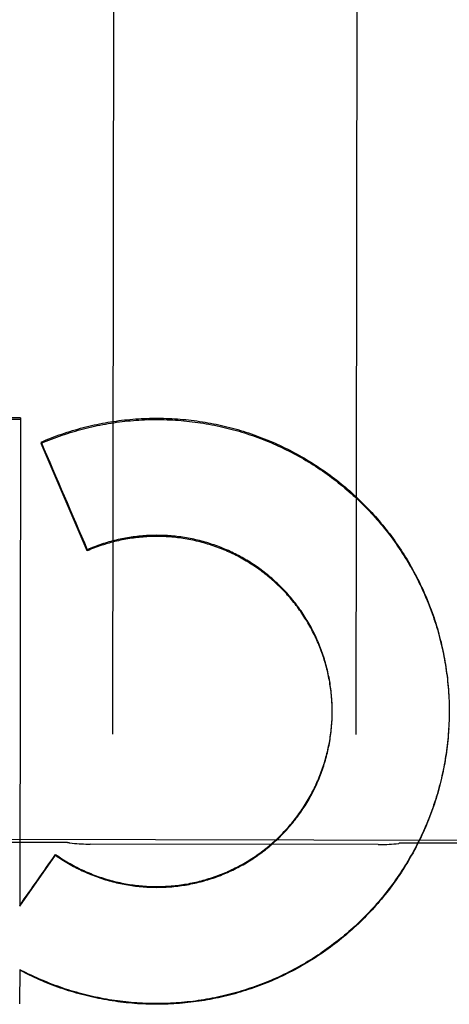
# Model space of a CAD drawing. Header units: inches. Extents: x 0 to 277, y 0 to 179.
# Tile 83 of 94: x 93.842 to 94.063, y 120.143 to 120.648. Entities that reach past the tile are written whole.
import ezdxf

# ---------------------------------------------------------------- set-up
doc = ezdxf.new("R2010")
doc.units = ezdxf.units.IN
doc.header["$LTSCALE"] = 15.2091402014
doc.header["$MEASUREMENT"] = 0
doc.linetypes.add('HIDDEN', pattern=[0.2, 0.1, -0.1])
doc.layers.add('02___PRT_ALL_AXES', color=7, linetype='CONTINUOUS')
doc.layers.add('DEFAULT_2', color=8, linetype='HIDDEN')

msp = doc.modelspace()

# ---------------------------------------------------------------- linework, layer by layer
at = {"layer": '02___PRT_ALL_AXES', "color": 8, "linetype": 'HIDDEN'}
for p, q in [((94.3586608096, 120.2263490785), (93.546161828, 120.2276354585)), ((93.86490919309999, 120.2257189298), (93.78990928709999, 120.2258376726)), ((94.1149088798, 120.2253231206), (94.0399089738, 120.2254418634)), ((94.026270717, 120.2246429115), (93.8785448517, 120.2248767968))]:
    msp.add_line(p, q, dxfattribs=at)
at = {"layer": 'DEFAULT_2', "color": 8, "linetype": 'HIDDEN'}
for p, q in [((93.8908713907, 120.8334390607), (93.88999727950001, 120.2813359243)), ((94.01499712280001, 120.2811380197), (94.015871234, 120.833241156)), ((93.6230486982, 120.4432203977), (93.8428885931, 120.4427908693)), ((93.84288965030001, 120.4434586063), (93.6230497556, 120.443888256)), ((93.84288965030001, 120.4434586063), (93.84249294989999, 120.193072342)), ((93.85337051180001, 120.4310786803), (93.8533694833, 120.430429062)), ((93.8771151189, 120.3753330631), (93.8533694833, 120.430429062)), ((93.8771160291, 120.3759080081), (93.8771151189, 120.3753330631)), ((94.06241696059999, 120.3023735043), (94.0625030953, 120.3009342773)), ((94.0625018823, 120.3014605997), (94.0625753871, 120.2994942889)), ((94.00265944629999, 120.2961731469), (94.00261861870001, 120.2976058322)), ((94.0026921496, 120.2951879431), (94.00266153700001, 120.2966240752)), ((94.06257428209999, 120.3000243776), (94.06263383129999, 120.2980536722)), ((94.06263293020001, 120.2985875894), (94.0626784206, 120.2966125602)), ((94.0626778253, 120.2971503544), (94.06270915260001, 120.2951710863)), ((94.0026936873, 120.2902598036), (94.002715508, 120.2917114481)), ((94.0027140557, 120.2942024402), (94.00269375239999, 120.2956418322)), ((94.00271497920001, 120.2912453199), (94.00272732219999, 120.2930350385)), ((94.002725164, 120.2932167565), (94.00271526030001, 120.2946593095)), ((94.00272547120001, 120.2922310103), (94.0027265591, 120.2925533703)), ((94.0027265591, 120.2925533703), (94.0027260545, 120.2936767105)), ((94.0627198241, 120.291399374), (94.06269346, 120.2894042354)), ((94.0627089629, 120.2957128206), (94.0627260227, 120.2937293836)), ((94.06273016, 120.292939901), (94.0627181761, 120.2908458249)), ((94.0627263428, 120.2942750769), (94.06272939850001, 120.2924582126)), ((94.06273016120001, 120.2929399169), (94.0627290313, 120.2922875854)), ((94.0626068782, 120.2870878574), (94.0625361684, 120.2850818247)), ((94.06265828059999, 120.2885246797), (94.06260245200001, 120.2865221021)), ((94.0626959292, 120.2899618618), (94.0626548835, 120.28796295)), ((93.84249294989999, 120.193072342), (93.86085072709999, 120.21916831)), ((93.86085138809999, 120.2195857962), (93.86085072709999, 120.21916831)), ((93.8424412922, 120.1605831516), (93.84241335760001, 120.1429166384)), ((93.8473817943, 120.1576995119), (93.8424406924, 120.1602042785)), ((93.8473823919, 120.1580770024), (93.8473817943, 120.1576995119))]:
    msp.add_line(p, q, dxfattribs=at)
for points in [[(93.8533694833, 120.430429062), (93.8546965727, 120.4309932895), (93.8560289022, 120.4315446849), (93.85736653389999, 120.432083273), (93.8587092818, 120.4326089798), (93.8600570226, 120.433121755), (93.861409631, 120.4336215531), (93.86276698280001, 120.434108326), (93.8641289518, 120.4345820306), (93.8654954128, 120.4350426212), (93.86686623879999, 120.4354900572), (93.86824130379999, 120.4359242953), (93.8696204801, 120.4363452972), (93.8710036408, 120.4367530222), (93.87239065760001, 120.4371474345), (93.8737814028, 120.4375284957), (93.87517574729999, 120.4378961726), (93.8765735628, 120.4382504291), (93.8779747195, 120.4385912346), (93.8793790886, 120.4389185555), (93.8807865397, 120.4392323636), (93.8821969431, 120.439532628), (93.8836101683, 120.4398193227), (93.88502608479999, 120.4400924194), (93.8864445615, 120.4403518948), (93.88786546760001, 120.440597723), (93.8892886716, 120.4408298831), (93.89071404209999, 120.4410483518), (93.89214144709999, 120.4412531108), (93.8935707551, 120.4414441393), (93.8950018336, 120.4416214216), (93.89643455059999, 120.4417849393), (93.89786877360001, 120.4419346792), (93.8993043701, 120.4420706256), (93.9007412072, 120.4421927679), (93.9021791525, 120.4423010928), (93.9036180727, 120.4423955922), (93.90505783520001, 120.4424762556), (93.9064983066, 120.4425430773), (93.90793935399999, 120.4425960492), (93.9093808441, 120.4426351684), (93.9108226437, 120.4426604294), (93.9122646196, 120.4426718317), (93.9137066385, 120.4426693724), (93.91514856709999, 120.4426530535), (93.9165902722, 120.4426228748), (93.91803162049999, 120.4425788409), (93.91947247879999, 120.4425209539), (93.920912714, 120.4424492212), (93.92235219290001, 120.4423636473), (93.92379078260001, 120.4422642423), (93.92522835, 120.4421510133), (93.92666476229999, 120.4420239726), (93.9280998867, 120.4418831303), (93.9295335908, 120.4417285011), (93.9309657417, 120.4415600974), (93.9323962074, 120.4413779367), (93.93382485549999, 120.441182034), (93.93525155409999, 120.4409724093), (93.9366761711, 120.44074908), (93.9380985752, 120.4405120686), (93.9395186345, 120.4402613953), (93.9409362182, 120.4399970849), (93.942351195, 120.4397191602), (93.94376343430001, 120.4394276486), (93.9451728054, 120.4391225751), (93.9465791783, 120.43880397), (93.94798242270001, 120.4384718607), (93.9493824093, 120.4381262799), (93.9507790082, 120.4377672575), (93.95217209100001, 120.4373948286), (93.9535615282, 120.4370090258), (93.9549471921, 120.4366098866), (93.9563289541, 120.4361974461), (93.95770668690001, 120.4357717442), (93.9590802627, 120.4353328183), (93.9604495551, 120.434880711), (93.96181443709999, 120.4344154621), (93.96317478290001, 120.4339371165), (93.96453046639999, 120.4334457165), (93.9658813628, 120.4329413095), (93.9672273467, 120.4324239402), (93.9685682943, 120.4318936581), (93.96990408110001, 120.4313505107), (93.9712345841, 120.4307945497), (93.9725596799, 120.4302258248), (93.97387924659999, 120.4296443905), (93.9751931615, 120.4290502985), (93.9765013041, 120.4284436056), (93.9778035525, 120.4278243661), (93.9790997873, 120.4271926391), (93.9803898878, 120.426548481), (93.9816737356, 120.4258919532), (93.98295121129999, 120.4252231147), (93.9842221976, 120.424542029), (93.9854865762, 120.4238487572), (93.9867442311, 120.4231433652), (93.98799504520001, 120.4224259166), (93.98923890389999, 120.4216964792), (93.9904756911, 120.4209551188), (93.99170529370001, 120.4202019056), (93.9929275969, 120.4194369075), (93.9941424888, 120.4186601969), (93.995349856, 120.417871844), (93.9965495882, 120.4170719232), (93.9977415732, 120.4162605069), (93.9989257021, 120.4154376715), (94.0001018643, 120.4146034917), (94.00126995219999, 120.413758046), (94.0024298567, 120.4129014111), (94.0035814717, 120.4120336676), (94.0047246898, 120.4111548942), (94.00585940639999, 120.4102651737), (94.0069855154, 120.4093645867), (94.00810291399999, 120.408453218), (94.0092114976, 120.4075311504), (94.0103111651, 120.4065984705), (94.0114018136, 120.405655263), (94.01248334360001, 120.4047016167), (94.0135556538, 120.4037376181), (94.0146186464, 120.4027633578), (94.0156722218, 120.4017789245), (94.0167162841, 120.4007844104), (94.01775073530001, 120.3997799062), (94.0187754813, 120.3987655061), (94.0197904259, 120.3977413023), (94.0207954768, 120.396707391), (94.02179053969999, 120.3956638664), (94.0227755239, 120.3946108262), (94.0237503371, 120.3935483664), (94.0247148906, 120.3924765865), (94.02566909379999, 120.3913955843), (94.0266128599, 120.390305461), (94.0275461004, 120.389206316), (94.02846873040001, 120.3880982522), (94.0293806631, 120.3869813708), (94.0302818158, 120.3858557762), (94.03117210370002, 120.3847215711), (94.032051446, 120.3835788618), (94.0329197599, 120.3824277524), (94.0337769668, 120.3812683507), (94.0346229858, 120.3801007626), (94.0354577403, 120.3789250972), (94.0362811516, 120.3777414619), (94.0370931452, 120.3765499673), (94.0378936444, 120.3753507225), (94.0386825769, 120.3741438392), (94.0394598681, 120.3729294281), (94.04022544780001, 120.3717076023), (94.04097924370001, 120.3704784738), (94.0417211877, 120.3692421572), (94.04245120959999, 120.3679987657), (94.0431692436, 120.3667484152), (94.0438752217, 120.3654912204), (94.0445690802, 120.3642272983), (94.0452507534, 120.3629567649), (94.04592018, 120.3616797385), (94.04657729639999, 120.3603963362), (94.0472220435, 120.3591066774), (94.0478543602, 120.3578108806), (94.04847418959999, 120.3565090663), (94.04908147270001, 120.355201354), (94.0496761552, 120.3538878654), (94.05025818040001, 120.3525687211), (94.05082749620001, 120.3512440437), (94.05138404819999, 120.3499139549), (94.05192778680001, 120.3485785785), (94.0524586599, 120.347238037), (94.0529766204, 120.3458924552), (94.0534816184, 120.3445419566), (94.0539736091, 120.3431866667), (94.05445254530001, 120.3418267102), (94.05491838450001, 120.3404622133), (94.0553710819, 120.3390933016), (94.0558105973, 120.3377201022), (94.05623688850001, 120.3363427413), (94.0566499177, 120.3349613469), (94.05704964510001, 120.3335760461), (94.0574360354, 120.3321869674), (94.05780905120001, 120.3307942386), (94.05816865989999, 120.3293979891), (94.05851482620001, 120.3279983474), (94.0588475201, 120.3265954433), (94.0591667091, 120.3251894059), (94.05947236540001, 120.3237803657), (94.05976445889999, 120.3223684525), (94.06004296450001, 120.3209537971), (94.0603078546, 120.31953653), (94.0605591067, 120.3181167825), (94.06079669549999, 120.3166946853), (94.06102060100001, 120.3152703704), (94.0612308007, 120.313843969), (94.061427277, 120.3124156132), (94.06161000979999, 120.3109854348), (94.0617789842, 120.3095535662), (94.0619341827, 120.3081201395), (94.0620755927, 120.3066852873), (94.0622031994, 120.3052491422), (94.0623169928, 120.303811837), (94.06241696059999, 120.3023735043)], [(93.85337051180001, 120.4310786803), (93.85468971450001, 120.4316404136), (93.8560140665, 120.432189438), (93.85734364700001, 120.4327257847), (93.8586782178, 120.4332493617), (93.8600175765, 120.4337600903), (93.8613616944, 120.4342579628), (93.8627105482, 120.4347429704), (93.86406391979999, 120.4352150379), (93.86542160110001, 120.4356740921), (93.8667835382, 120.4361201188), (93.8681496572, 120.4365530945), (93.86951981, 120.4369729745), (93.87089387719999, 120.4373797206), (93.8722716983, 120.43777329), (93.8736530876, 120.4381536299), (93.8750380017, 120.4385207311), (93.87642641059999, 120.4388745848), (93.8778180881, 120.4392151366), (93.8792128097, 120.4395423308), (93.88061054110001, 120.4398561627), (93.88201123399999, 120.4401566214), (93.88341470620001, 120.44044367), (93.8848208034, 120.4407172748), (93.886229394, 120.4409774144), (93.8876403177, 120.4412240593), (93.88905350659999, 120.4414571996), (93.8904689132, 120.4416768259), (93.8918863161, 120.4418829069), (93.8933054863, 120.4420754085), (93.8947263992, 120.4422543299), (93.8961490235, 120.4424196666), (93.8975731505, 120.4425713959), (93.89899859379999, 120.4427094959), (93.90042525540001, 120.4428339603), (93.90185300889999, 120.4429447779), (93.9032817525, 120.4430419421), (93.9047114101, 120.4431254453), (93.9061417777, 120.4431952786), (93.90757263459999, 120.4432514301), (93.90900395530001, 120.4432939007), (93.91043571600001, 120.4433226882), (93.91186769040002, 120.4433377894), (93.9132996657, 120.4433391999), (93.91473157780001, 120.4433269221), (93.91616333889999, 120.4433009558), (93.9175948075, 120.4432613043), (93.9190258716, 120.4432079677), (93.9204563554, 120.443140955), (93.92188605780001, 120.4430602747), (93.923314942, 120.4429659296), (93.92474298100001, 120.4428579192), (93.92616994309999, 120.4427362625), (93.92759560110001, 120.4426009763), (93.929019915, 120.4424520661), (93.9304428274, 120.4422895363), (93.93186416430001, 120.442113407), (93.9332837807, 120.4419236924), (93.9347015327, 120.4417204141), (93.93611724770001, 120.4415035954), (93.9375308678, 120.4412732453), (93.9389423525, 120.4410293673), (93.9403514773, 120.4407720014), (93.94175801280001, 120.4405011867), (93.9431619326, 120.4402169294), (93.9445632, 120.4399192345), (93.9459616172, 120.439608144), (93.94735701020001, 120.4392836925), (93.94874927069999, 120.438945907), (93.950138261, 120.4385948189), (93.95152389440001, 120.4382304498), (93.9529061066, 120.4378528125), (93.95428469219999, 120.4374619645), (93.9556594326, 120.4370579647), (93.957030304, 120.4366408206), (93.9583972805, 120.4362105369), (93.95976014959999, 120.4357671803), (93.9611187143, 120.4353108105), (93.9624729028, 120.4348414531), (93.9638226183, 120.434359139), (93.9651677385, 120.433863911), (93.966508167, 120.4333558), (93.9678437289, 120.4328348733), (93.96917422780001, 120.4323012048), (93.97049963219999, 120.4317548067), (93.9718199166, 120.4311956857), (93.97313486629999, 120.4306239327), (93.9744442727, 120.4300396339), (93.975748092, 120.4294428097), (93.9770462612, 120.4288334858), (93.9783386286, 120.4282117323), (93.9796250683, 120.4275776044), (93.9809054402, 120.4269311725), (93.9821795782, 120.4262725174), (93.9834474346, 120.4256016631), (93.9847089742, 120.4249186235), (93.98596399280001, 120.4242235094), (93.9872122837, 120.4235164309), (93.9884538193, 120.4227974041), (93.98968856, 120.422066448), (93.9909163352, 120.4213236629), (93.9921369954, 120.4205691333), (93.993350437, 120.4198029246), (93.9945565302, 120.4190251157), (93.99575520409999, 120.4182357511), (93.99694640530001, 120.4174348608), (93.99812995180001, 120.4166225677), (93.9993056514, 120.4157989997), (94.0004734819, 120.4149641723), (94.0016334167, 120.4141181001), (94.0027852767, 120.4132609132), (94.00392889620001, 120.4123927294), (94.005064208, 120.4115136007), (94.0061911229, 120.410623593), (94.00730954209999, 120.4097227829), (94.0084193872, 120.4088112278), (94.0095205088, 120.4078890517), (94.0106127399, 120.4069563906), (94.0116960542, 120.4060132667), (94.0127704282, 120.4050596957), (94.0138356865, 120.4040958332), (94.0148916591, 120.4031218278), (94.01593830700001, 120.4021377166), (94.0169755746, 120.4011435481), (94.01800334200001, 120.4001394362), (94.0190215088, 120.3991254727), (94.0200299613, 120.398101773), (94.02102856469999, 120.3970684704), (94.0220172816, 120.3960256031), (94.0229960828, 120.3949731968), (94.0239648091, 120.3939114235), (94.0249232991, 120.3928404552), (94.0258715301, 120.3917603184), (94.0268094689, 120.3906710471), (94.0277369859, 120.3895727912), (94.0286539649, 120.3884656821), (94.0295603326, 120.3873498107), (94.03045599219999, 120.3862252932), (94.0313408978, 120.3850921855), (94.0322150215, 120.3839505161), (94.0330782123, 120.3828004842), (94.0339303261, 120.3816422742), (94.0347713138, 120.3804759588), (94.03560109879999, 120.3793016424), (94.0364196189, 120.3781194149), (94.03722681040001, 120.3769293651), (94.0380226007, 120.3757316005), (94.0388069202, 120.3745262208), (94.0395796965, 120.373313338), (94.04034086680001, 120.3720930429), (94.0410903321, 120.3708654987), (94.04182797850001, 120.3696308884), (94.0425537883, 120.3683892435), (94.04326774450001, 120.3671405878), (94.0439697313, 120.3658851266), (94.044659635, 120.3646230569), (94.04533743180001, 120.3633544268), (94.0460030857, 120.3620793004), (94.04665651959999, 120.3607978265), (94.0472976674, 120.3595101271), (94.04792646, 120.3582163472), (94.0485428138, 120.356916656), (94.0491467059, 120.3556111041), (94.0497381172, 120.3542997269), (94.05031695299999, 120.3529827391), (94.05088311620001, 120.3516603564), (94.0514365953, 120.3503326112), (94.051977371, 120.3489995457), (94.052505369, 120.3476613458), (94.0530205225, 120.3463181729), (94.05352279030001, 120.3449701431), (94.0540121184, 120.3436173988), (94.0544884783, 120.3422600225), (94.05495184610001, 120.3408980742), (94.0554021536, 120.339531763), (94.055839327, 120.3381613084), (94.05626335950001, 120.3367867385), (94.05667424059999, 120.3354080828), (94.05707190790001, 120.3340255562), (94.0574563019, 120.3326393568), (94.0578274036, 120.331249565), (94.0581851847, 120.3298562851), (94.058529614, 120.3284596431), (94.0588606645, 120.3270597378), (94.05917829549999, 120.3256567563), (94.0594824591, 120.3242509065), (94.0597731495, 120.3228422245), (94.06005035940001, 120.3214307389), (94.0603140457, 120.3200166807), (94.0605641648, 120.318600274), (94.0608007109, 120.317181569), (94.061023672, 120.3157606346), (94.0612330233, 120.314337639), (94.0614287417, 120.3129127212), (94.0616108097, 120.3114860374), (94.06177920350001, 120.3100577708), (94.0619339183, 120.3086279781), (94.06207494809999, 120.3071966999), (94.062202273, 120.305764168), (94.06231587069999, 120.3043306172)], [(94.00256166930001, 120.2981421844), (94.00249660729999, 120.2991257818), (94.0024207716, 120.3001086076), (94.0023341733, 120.3010905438), (94.0022368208, 120.3020714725), (94.00212872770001, 120.3030512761), (94.0020099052, 120.304029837), (94.0018803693, 120.3050070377), (94.00174013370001, 120.3059827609), (94.00158921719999, 120.3069568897), (94.0014276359, 120.3079293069), (94.0012554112, 120.3088998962), (94.0010725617, 120.3098685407), (94.0008791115, 120.3108351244), (94.0006750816, 120.3117995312), (94.00046049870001, 120.3127616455), (94.00023538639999, 120.3137213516), (93.99999977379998, 120.3146785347), (93.9997536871, 120.3156330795), (93.99949715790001, 120.3165848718), (93.999230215, 120.317533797), (93.9989528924, 120.3184797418), (93.99866522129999, 120.319422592), (93.99836723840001, 120.3203622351), (93.99805897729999, 120.3212985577), (93.99774047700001, 120.322231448), (93.9974117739, 120.3231607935), (93.9970729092, 120.3240864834), (93.9967239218, 120.3250084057), (93.9963648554, 120.3259264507), (93.99599575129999, 120.3268405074), (93.99561665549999, 120.3277504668), (93.9952276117, 120.328656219), (93.9948286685, 120.3295576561), (93.99441987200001, 120.330454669), (93.9940012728, 120.331347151), (93.9935729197, 120.3322349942), (93.9931348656, 120.3331180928), (93.9926871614, 120.3339963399), (93.9922298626, 120.3348696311), (93.9917630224, 120.3357378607), (93.9912866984, 120.3366009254), (93.99080094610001, 120.3374587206), (93.99030582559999, 120.3383111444), (93.9898013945, 120.3391580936), (93.9892877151, 120.3399994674), (93.98876484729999, 120.3408351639), (93.98823285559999, 120.3416650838), (93.98769180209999, 120.3424891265), (93.9871417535, 120.3433071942), (93.986582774, 120.3441191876), (93.9860149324, 120.3449250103), (93.9854382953, 120.3457245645), (93.9848529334, 120.3465177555), (93.9842589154, 120.3473044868), (93.9836563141, 120.3480846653), (93.98304520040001, 120.348858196), (93.98242564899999, 120.3496249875), (93.9817977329, 120.3503849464), (93.98116152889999, 120.3511379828), (93.9805171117, 120.351884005), (93.9798645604, 120.3526229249), (93.9792039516, 120.3533546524), (93.9785353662, 120.354079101), (93.97785888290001, 120.3547961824), (93.9771745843, 120.355505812), (93.97648255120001, 120.3562079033), (93.97578286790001, 120.3569023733), (93.97507561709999, 120.3575891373), (93.9743608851, 120.3582681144), (93.9736387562, 120.3589392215), (93.9729093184, 120.3596023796), (93.97217265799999, 120.3602575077), (93.97142886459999, 120.3609045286), (93.97067802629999, 120.3615433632), (93.9699202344, 120.3621739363), (93.96915557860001, 120.3627961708), (93.96838415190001, 120.3634099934), (93.9676060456, 120.364015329), (93.96682135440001, 120.3646121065), (93.9660301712, 120.3652002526), (93.9652325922, 120.3657796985), (93.9644287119, 120.366350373), (93.9636186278, 120.3669122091), (93.96280243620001, 120.3674651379), (93.9619802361, 120.3680090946), (93.961152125, 120.3685440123), (93.9603182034, 120.3690698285), (93.9594785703, 120.3695864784), (93.9586333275, 120.3700939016), (93.95778257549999, 120.3705920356), (93.9569264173, 120.3710808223), (93.9560649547, 120.3715602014), (93.955198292, 120.3720301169), (93.9543265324, 120.3724905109), (93.9534497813, 120.3729413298), (93.952568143, 120.3733825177), (93.9516817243, 120.3738140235), (93.9507906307, 120.3742357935), (93.9498949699, 120.374647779), (93.94899484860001, 120.3750499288), (93.94809037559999, 120.3754421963), (93.9471816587, 120.3758245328), (93.94626880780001, 120.376196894), (93.9453519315, 120.3765592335), (93.94443114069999, 120.3769115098), (93.94350654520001, 120.3772536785), (93.9425782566, 120.3775857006), (93.9416463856, 120.3779075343), (93.9407110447, 120.3782191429), (93.93977234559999, 120.378520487), (93.9388304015, 120.3788115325), (93.9378853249, 120.3790922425), (93.93693722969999, 120.3793625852), (93.9359862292, 120.3796225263), (93.935032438, 120.3798720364), (93.9340759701, 120.3801110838), (93.9331169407, 120.3803396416), (93.93215546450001, 120.3805576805), (93.93119165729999, 120.3807651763), (93.9302256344, 120.3809621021), (93.9292575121, 120.3811484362), (93.92828740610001, 120.3813241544), (93.9273154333, 120.3814892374), (93.9263417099, 120.3816436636), (93.92536635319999, 120.3817874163), (93.9243894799, 120.3819204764), (93.9234112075, 120.3820428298), (93.9224316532, 120.3821544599), (93.92145093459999, 120.3822553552), (93.92046916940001, 120.3823455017), (93.9194864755, 120.3824248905), (93.91850297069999, 120.3824935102), (93.9175187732, 120.3825513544), (93.9165340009, 120.3825984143), (93.9155487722, 120.3826346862), (93.91456320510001, 120.3826601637), (93.91357741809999, 120.3826748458), (93.9125915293, 120.3826787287), (93.9116056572, 120.3826718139), (93.91061992, 120.3826541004), (93.909634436, 120.3826255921), (93.9086493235, 120.3825862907), (93.9076647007, 120.3825362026), (93.9066806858, 120.382475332), (93.90569739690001, 120.3824036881), (93.9047149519, 120.3823212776), (93.90373346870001, 120.3822281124), (93.9027530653, 120.3821242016), (93.9017738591, 120.3820095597), (93.90079596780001, 120.3818841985), (93.8998195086, 120.3817481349), (93.8988445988, 120.3816013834), (93.89787135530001, 120.3814439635), (93.8968998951, 120.3812758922), (93.8959303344, 120.3810971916), (93.89496279, 120.3809078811), (93.8939973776, 120.3807079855), (93.8930342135, 120.3804975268), (93.8920734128, 120.3802765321), (93.8911150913, 120.3800450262), (93.8901593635, 120.3798030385), (93.88920634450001, 120.3795505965), (93.8882561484, 120.3792877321), (93.88730888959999, 120.379014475), (93.8863646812, 120.37873086), (93.88542363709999, 120.3784369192), (93.88448586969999, 120.3781326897), (93.8835514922, 120.3778182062), (93.882620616, 120.3774935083), (93.8816933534, 120.3771586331), (93.88076981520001, 120.3768136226), (93.8798501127, 120.3764585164), (93.8789343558, 120.376093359), (93.8780227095, 120.3757182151), (93.8771151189, 120.3753330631)], [(94.00261595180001, 120.2971579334), (94.00256500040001, 120.298587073), (94.0025006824, 120.2995677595), (94.0024256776, 120.300547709), (94.0023399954, 120.3015267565), (94.00224364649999, 120.3025048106), (94.0021366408, 120.3034817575), (94.00201898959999, 120.3044574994), (94.00189069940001, 120.305431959), (94.0017517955, 120.3064049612), (94.00160230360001, 120.3073763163), (94.00144223, 120.3083459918), (94.00127157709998, 120.3093139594), (94.0010903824, 120.3102800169), (94.00089868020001, 120.3112439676), (94.0006964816, 120.3122057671), (94.0004837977, 120.3131653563), (94.00026066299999, 120.3141225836), (94.0000271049, 120.3150773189), (93.9997831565, 120.316029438), (93.99952885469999, 120.316978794), (93.999264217, 120.3179253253), (93.9989892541, 120.318868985), (93.99870402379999, 120.3198095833), (93.99840858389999, 120.3207469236), (93.9981029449, 120.3216809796), (93.9977871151, 120.3226117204), (93.9974611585, 120.3235389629), (93.9971251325, 120.3244625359), (93.9967790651, 120.3253823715), (93.9964229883, 120.3262983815), (93.9960569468, 120.3272104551), (93.9956809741, 120.328118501), (93.995295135, 120.3290223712), (93.9948994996, 120.3299218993), (93.9944940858, 120.3308170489), (93.9940789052, 120.3317077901), (93.9936540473, 120.3325939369), (93.9932195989, 120.3334753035), (93.9927755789, 120.3343518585), (93.99232200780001, 120.3352235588), (93.99185896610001, 120.3360902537), (93.99138652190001, 120.3369518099), (93.9909047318, 120.3378081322), (93.9904136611, 120.3386591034), (93.989913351, 120.3395046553), (93.9894038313, 120.340344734), (93.9888852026, 120.3411791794), (93.9883575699, 120.3420078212), (93.9878209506, 120.3428306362), (93.9872753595, 120.3436476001), (93.98672091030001, 120.3444585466), (93.9861577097, 120.3452633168), (93.98558579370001, 120.346061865), (93.985005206, 120.3468541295), (93.9844160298, 120.3476400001), (93.98381833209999, 120.3484193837), (93.9832122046, 120.349192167), (93.9825977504, 120.3499582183), (93.98197500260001, 120.3507175), (93.98134398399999, 120.351469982), (93.98070482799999, 120.3522155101), (93.98005766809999, 120.352953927), (93.9794025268, 120.3536852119), (93.9787394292, 120.354409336), (93.97806850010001, 120.3551261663), (93.97738985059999, 120.3558355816), (93.9767035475, 120.3565375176), (93.9760096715, 120.3572318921), (93.9753082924, 120.357918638), (93.9745994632, 120.3585977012), (93.97388331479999, 120.3592689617), (93.973159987, 120.3599322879), (93.972429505, 120.3605876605), (93.9716918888, 120.3612350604), (93.9709472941, 120.3618743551), (93.9701958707, 120.3625054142), (93.96943765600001, 120.3631282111), (93.96867269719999, 120.363742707), (93.96790111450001, 120.3643488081), (93.96712300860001, 120.3649464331), (93.9663384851, 120.3655355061), (93.96554766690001, 120.3661159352), (93.96475060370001, 120.3666876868), (93.96394733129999, 120.3672507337), (93.9631380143, 120.3678049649), (93.9623228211, 120.3683502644), (93.9615017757, 120.36888662), (93.9606749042, 120.3694140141), (93.95984236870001, 120.3699323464), (93.9590043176, 120.3704415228), (93.958160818, 120.370941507), (93.95731195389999, 120.3714322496), (93.9564578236, 120.3719136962), (93.95559850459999, 120.3723858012), (93.9547341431, 120.3728484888), (93.9538649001, 120.3733016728), (93.9529908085, 120.373745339), (93.9521118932, 120.3741794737), (93.951228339, 120.374603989), (93.9503403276, 120.3750187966), (93.949447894, 120.3754238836), (93.9485510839, 120.3758192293), (93.9476500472, 120.3762047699), (93.94674491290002, 120.3765804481), (93.9458357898, 120.376946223), (93.94492280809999, 120.3773020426), (93.9440060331, 120.3776478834), (93.94308551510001, 120.3779837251), (93.94216143, 120.3783095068), (93.9412339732, 120.3786251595), (93.94030313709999, 120.3789306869), (93.9393689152, 120.3792260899), (93.93843149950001, 120.3795113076), (93.93749102, 120.3797862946), (93.9365476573, 120.3800510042), (93.93560161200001, 120.3803053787), (93.9346529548, 120.3805494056), (93.9337018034, 120.3807830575), (93.9327482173, 120.3810063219), (93.9317922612, 120.3812191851), (93.9308340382, 120.381421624), (93.9298736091, 120.381613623), (93.9289111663, 120.3817951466), (93.9279469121, 120.3819661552), (93.9269808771, 120.382126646), (93.9260131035, 120.3822766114), (93.9250437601, 120.3824160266), (93.92407299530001, 120.382544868), (93.923100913, 120.3826631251), (93.9221276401, 120.3827707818), (93.9211532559, 120.3828678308), (93.92017782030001, 120.382954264), (93.919201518, 120.3830300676), (93.9182245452, 120.3830952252), (93.91724692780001, 120.383149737), (93.9162686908, 120.3831936), (93.91529003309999, 120.3832268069), (93.914311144, 120.3832493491), (93.913332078, 120.3832612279), (93.91235290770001, 120.3832624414), (93.9113737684, 120.3832529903), (93.9103947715, 120.3832328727), (93.9094160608, 120.3832020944), (93.9084378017, 120.3831606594), (93.9074600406, 120.3831085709), (93.9064828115, 120.3830458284), (93.9055063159, 120.3829724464), (93.9045307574, 120.3828884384), (93.90355616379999, 120.3827938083), (93.90258257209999, 120.3826885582), (93.9016101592, 120.3825727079), (93.90063908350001, 120.382446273), (93.89966943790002, 120.3823092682), (93.8987013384, 120.3821617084), (93.8977348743, 120.3820036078), (93.8967701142, 120.3818349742), (93.89580723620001, 120.3816558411), (93.8948464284, 120.3814662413), (93.89388773, 120.3812661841), (93.8929311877, 120.3810556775), (93.8919769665, 120.3808347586), (93.8910252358, 120.3806034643), (93.8900760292, 120.3803618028), (93.88912937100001, 120.3801097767), (93.8881854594, 120.3798474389), (93.8872444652, 120.3795748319), (93.8863064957, 120.3792919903), (93.88537170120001, 120.3789989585), (93.8844401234, 120.37869575), (93.8835117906, 120.3783823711), (93.8825868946, 120.3780588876), (93.8816656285, 120.3777253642), (93.88074801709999, 120.3773818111), (93.8798340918, 120.3770282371), (93.8789240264, 120.37666471), (93.87801802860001, 120.3762913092), (93.8771160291, 120.3759080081)], [(94.06231587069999, 120.3043306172), (94.06241574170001, 120.3028960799), (94.0625018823, 120.3014605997)], [(93.86085072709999, 120.21916831), (93.8616594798, 120.2186044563), (93.8624742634, 120.2180495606), (93.8632951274, 120.2175035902), (93.8641219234, 120.2169666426), (93.8649545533, 120.216438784), (93.865792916, 120.2159200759), (93.86663691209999, 120.2154105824), (93.86748643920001, 120.2149103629), (93.8683413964, 120.2144194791), (93.8692016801, 120.2139379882), (93.870067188, 120.2134659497), (93.87093781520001, 120.2130034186), (93.8718134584, 120.2125504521), (93.8726940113, 120.2121071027), (93.8735793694, 120.2116734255), (93.87446942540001, 120.2112494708), (93.87536407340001, 120.2108352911), (93.8762632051, 120.2104309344), (93.8771667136, 120.2100364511), (93.87807448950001, 120.2096518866), (93.87898642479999, 120.209277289), (93.8799024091, 120.2089127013), (93.8808223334, 120.2085581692), (93.8817460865, 120.2082137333), (93.8826735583, 120.2078794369), (93.8836046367, 120.2075553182), (93.8845392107, 120.2072414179), (93.8854771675, 120.2069377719), (93.88641839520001, 120.2066444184), (93.8873627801, 120.2063613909), (93.8883102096, 120.2060887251), (93.88926056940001, 120.2058264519), (93.890213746, 120.2055746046), (93.89116962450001, 120.2053332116), (93.8921280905, 120.2051023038), (93.89308902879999, 120.2048819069), (93.8940523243, 120.2046720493), (93.8950178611, 120.2044727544), (93.8959855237, 120.2042840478), (93.8969551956, 120.2041059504), (93.8979267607, 120.2039384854), (93.89890010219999, 120.203781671), (93.89987510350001, 120.203635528), (93.9008516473, 120.2035000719), (93.9018296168, 120.203375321), (93.90280889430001, 120.2032612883), (93.9037893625, 120.2031579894), (93.90477090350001, 120.2030654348), (93.90575339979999, 120.2029836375), (93.9067367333, 120.2029126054), (93.907720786, 120.2028523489), (93.9087054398, 120.2028028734), (93.9096905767, 120.2027641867), (93.9106760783, 120.2027362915), (93.91166182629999, 120.2027191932), (93.9126477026, 120.2027128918), (93.91363358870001, 120.20271739), (93.91461936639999, 120.2027326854), (93.9156049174, 120.202758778), (93.9165901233, 120.2027956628), (93.91757486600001, 120.2028433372), (93.91855902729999, 120.2029017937), (93.919542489, 120.2029710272), (93.9205251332, 120.2030510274), (93.92150684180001, 120.2031417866), (93.9224874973, 120.203243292), (93.9234669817, 120.2033555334), (93.9244451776, 120.2034784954), (93.9254219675, 120.2036121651), (93.9263972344, 120.2037565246), (93.927370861, 120.2039115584), (93.9283427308, 120.2040772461), (93.9293127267, 120.2042535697), (93.9302807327, 120.2044405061), (93.9312466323, 120.2046380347), (93.93221031, 120.2048461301), (93.9331716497, 120.205064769), (93.93413053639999, 120.2052939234), (93.93508685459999, 120.2055335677), (93.9360404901, 120.2057836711), (93.93699132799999, 120.2060442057), (93.93793925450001, 120.2063151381), (93.9388841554, 120.2065964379), (93.93982591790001, 120.2068880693), (93.9407644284, 120.2071899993), (93.9416995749, 120.2075021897), (93.9426312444, 120.2078246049), (93.9435593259, 120.2081572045), (93.9444837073, 120.2084999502), (93.9454042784, 120.2088527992), (93.9463209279, 120.2092157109), (93.9472335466, 120.2095886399), (93.9481420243, 120.2099715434), (93.9490462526, 120.2103643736), (93.94994612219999, 120.210767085), (93.9508415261, 120.2111796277), (93.9517323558, 120.2116019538), (93.95261850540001, 120.2120340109), (93.9534998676, 120.212475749), (93.9543763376, 120.2129271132), (93.9552478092, 120.2133880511), (93.9561141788, 120.2138585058), (93.9569753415, 120.2143384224), (93.9578311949, 120.2148277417), (93.95868163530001, 120.2153264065), (93.9595265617, 120.2158343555), (93.9603658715, 120.2163515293), (93.96119946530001, 120.2168778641), (93.9620272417, 120.2174132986), (93.9628491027, 120.2179577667), (93.9636649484, 120.2185112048), (93.96447468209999, 120.2190735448), (93.9652782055, 120.2196447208), (93.9660754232, 120.2202246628), (93.9668662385, 120.2208133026), (93.9676505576, 120.2214105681), (93.9684282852, 120.2220163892), (93.9691993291, 120.2226306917), (93.9699635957, 120.2232534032), (93.97072099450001, 120.2238844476), (93.9714714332, 120.2245237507), (93.97221482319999, 120.2251712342), (93.97295107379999, 120.2258268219), (93.97368009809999, 120.2264904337), (93.9744018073, 120.2271619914), (93.97511611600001, 120.227841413), (93.9758229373, 120.2285286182), (93.9765221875, 120.2292235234), (93.9772137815, 120.2299260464), (93.97789763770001, 120.2306361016), (93.9785736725, 120.2313536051), (93.9792418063, 120.2320784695), (93.9799019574, 120.2328106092), (93.98055404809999, 120.2335499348), (93.98119799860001, 120.2342963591), (93.98183373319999, 120.2350497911), (93.982461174, 120.2358101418), (93.9830802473, 120.2365773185), (93.98369087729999, 120.2373512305), (93.9842929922, 120.2381317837), (93.9848865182, 120.2389188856), (93.9854713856, 120.2397124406), (93.9860475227, 120.2405123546), (93.98661486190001, 120.2413185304), (93.98717333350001, 120.2421308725), (93.9877228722, 120.2429492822), (93.98826341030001, 120.2437736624), (93.9887948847, 120.2446039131), (93.9893172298, 120.2454399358), (93.9898303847, 120.246281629), (93.99033428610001, 120.2471288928), (93.99082887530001, 120.2479816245), (93.99131409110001, 120.2488397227), (93.99178987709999, 120.2497030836), (93.99225617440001, 120.2505716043), (93.99271292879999, 120.2514451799), (93.9931600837, 120.2523237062), (93.9935975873, 120.2532070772), (93.9940253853, 120.2540951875), (93.9944434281, 120.2549879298), (93.9948516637, 120.2558851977), (93.995250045, 120.2567868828), (93.9956385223, 120.2576928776), (93.99601705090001, 120.2586030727), (93.9963855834, 120.2595173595), (93.9967440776, 120.2604356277), (93.9970924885, 120.2613577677), (93.9974307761, 120.2622836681), (93.99775889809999, 120.2632132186), (93.99807681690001, 120.264146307), (93.99838449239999, 120.2650828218), (93.9986818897, 120.26602265), (93.99896897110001, 120.2669656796), (93.9992457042, 120.2679117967), (93.9995120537, 120.2688608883), (93.99976798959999, 120.2698128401), (94.00001347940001, 120.2707675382), (94.00024849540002, 120.2717248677), (94.0004730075, 120.2726847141), (94.0006869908, 120.2736469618), (94.0008904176, 120.2746114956), (94.00108326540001, 120.2755781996), (94.0012655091, 120.276546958), (94.0014371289, 120.2775176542), (94.00159810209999, 120.2784901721), (94.0017484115, 120.2794643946), (94.00188803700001, 120.2804402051), (94.00201696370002, 120.2814174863), (94.00213517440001, 120.282396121), (94.0022426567, 120.2833759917), (94.0023393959, 120.284356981), (94.00242538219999, 120.2853389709), (94.00250060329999, 120.2863218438), (94.0025650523, 120.2873054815), (94.0026187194, 120.2882897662), (94.0026616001, 120.2892745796), (94.0026936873, 120.2902598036)], [(93.86085138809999, 120.2195857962), (93.8616558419, 120.2190244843), (93.86246628, 120.2184720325), (93.86328276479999, 120.2179284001), (93.864105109, 120.2173937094), (93.864933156, 120.2168680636), (93.86576687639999, 120.2163514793), (93.8666062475, 120.2158439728), (93.86745109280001, 120.2153456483), (93.86830124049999, 120.2148566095), (93.8691566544, 120.2143768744), (93.87001728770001, 120.2139064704), (93.8708829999, 120.213445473), (93.87175367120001, 120.2129939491), (93.8726291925, 120.2125519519), (93.8735094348, 120.2121195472), (93.8743943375, 120.2116967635), (93.87528385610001, 120.2112836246), (93.8761778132, 120.21088021), (93.877076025, 120.2104866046), (93.8779784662, 120.2101028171), (93.8788851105, 120.2097288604), (93.87979577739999, 120.2093648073), (93.88071029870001, 120.2090107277), (93.88162861, 120.2086666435), (93.8825506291, 120.2083325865), (93.88347624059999, 120.2080085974), (93.8844053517, 120.2076947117), (93.8853378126, 120.2073909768), (93.8862734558, 120.2070974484), (93.8872122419, 120.2068141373), (93.8881541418, 120.2065410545), (93.88909895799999, 120.206278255), (93.89004649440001, 120.2060257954), (93.89099671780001, 120.2057836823), (93.8919495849, 120.205551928), (93.8929049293, 120.2053305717), (93.8938626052, 120.2051196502), (93.89482250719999, 120.2049191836), (93.8957845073, 120.2047291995), (93.89674852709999, 120.2045497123), (93.8977145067, 120.2043807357), (93.8986822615, 120.2042222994), (93.8996515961, 120.2040744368), (93.90062248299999, 120.2039371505), (93.9015948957, 120.2038104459), (93.9025686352, 120.2036943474), (93.9035435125, 120.2035888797), (93.9045194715, 120.2034940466), (93.90549643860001, 120.2034098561), (93.906474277, 120.2033363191), (93.9074528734, 120.2032734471), (93.9084320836, 120.2032212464), (93.9094117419, 120.2031797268), (93.9103917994, 120.2031488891), (93.9113722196, 120.2031287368), (93.91235279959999, 120.2031192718), (93.9133333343, 120.203120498), (93.9143137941, 120.2031324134), (93.9152941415, 120.2031550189), (93.9162741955, 120.2031883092), (93.91725379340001, 120.2032322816), (93.9182328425, 120.203286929), (93.9192112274, 120.203352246), (93.92018885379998, 120.2034282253), (93.9211656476, 120.2035148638), (93.9221414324, 120.2036121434), (93.92311601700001, 120.2037200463), (93.92408937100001, 120.2038385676), (93.9250614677, 120.2039677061), (93.9260321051, 120.2041074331), (93.9270010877, 120.2042577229), (93.9279683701, 120.204418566), (93.9289338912, 120.2045899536), (93.9298975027, 120.2047718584), (93.93085907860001, 120.2049642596), (93.9318184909, 120.2051671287), (93.9327755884, 120.2053804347), (93.9337303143, 120.205604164), (93.9346826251, 120.2058383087), (93.9356323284, 120.2060828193), (93.9365792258, 120.2063376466), (93.9375232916, 120.2066027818), (93.93846449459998, 120.2068782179), (93.93940265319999, 120.2071639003), (93.94033759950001, 120.2074597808), (93.94126926, 120.2077658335), (93.9421975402, 120.2080820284), (93.9431223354, 120.2084083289), (93.944043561, 120.2087447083), (93.9449610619, 120.2090911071), (93.94587466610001, 120.2094474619), (93.94678434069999, 120.2098137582), (93.9476900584, 120.2101899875), (93.9485916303, 120.2105760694), (93.94948886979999, 120.2109719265), (93.9503817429, 120.2113775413), (93.9512702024, 120.2117928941), (93.9521541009, 120.2122179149), (93.95303331, 120.2126525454), (93.9539077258, 120.2130967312), (93.954777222, 120.2135504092), (93.9556417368, 120.2140135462), (93.95650122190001, 120.2144861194), (93.9573555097, 120.2149680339), (93.9582044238, 120.2154591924), (93.95904794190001, 120.2159595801), (93.959886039, 120.2164691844), (93.9607185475, 120.2169879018), (93.9615453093, 120.217515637), (93.9623662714, 120.2180523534), (93.9631813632, 120.2185980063), (93.96399047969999, 120.2191525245), (93.9647935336, 120.219715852), (93.965590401, 120.2202878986), (93.96638094, 120.2208685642), (93.9671651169, 120.2214578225), (93.9679429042, 120.222055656), (93.9687141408, 120.2226619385), (93.9694786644, 120.2232765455), (93.97023645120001, 120.2238994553), (93.9709874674, 120.2245306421), (93.9717315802, 120.2251699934), (93.9724686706, 120.2258174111), (93.9731986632, 120.2264728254), (93.9739214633, 120.2271361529), (93.9746370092, 120.2278073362), (93.9753452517, 120.2284863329), (93.9760460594, 120.2291730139), (93.9767392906, 120.2298672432), (93.97742492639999, 120.2305689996), (93.9781029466, 120.2312782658), (93.9787732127, 120.2319948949), (93.9794355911, 120.232718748), (93.9800900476, 120.2334497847), (93.9807365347, 120.2341879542), (93.9813749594, 120.2349331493), (93.98200524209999, 120.2356852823), (93.982627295, 120.2364442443), (93.983241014, 120.2372099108), (93.9838463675, 120.2379822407), (93.9844433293, 120.2387612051), (93.9850317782, 120.2395466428), (93.9856115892, 120.2403383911), (93.986182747, 120.2411364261), (93.9867452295, 120.2419407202), (93.98729893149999, 120.2427511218), (93.98784375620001, 120.2435674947), (93.98837965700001, 120.2443897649), (93.988906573, 120.2452178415), (93.9894244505, 120.2460516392), (93.989933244, 120.2468910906), (93.99043286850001, 120.2477360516), (93.9909232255, 120.2485863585), (93.99140431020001, 120.2494420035), (93.9918761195, 120.250302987), (93.9923385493, 120.2511691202), (93.9927915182, 120.252040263), (93.9932349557, 120.252916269), (93.99366876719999, 120.2537969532), (93.9940929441, 120.2546822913), (93.9945074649, 120.2555722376), (93.99491227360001, 120.2564666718), (93.99530731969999, 120.257365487), (93.9956925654, 120.2582685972), (93.99606797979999, 120.2591759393), (93.9964334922, 120.2600873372), (93.99678902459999, 120.2610026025), (93.9971345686, 120.2619217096), (93.9974701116, 120.2628446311), (93.99779558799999, 120.2637711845), (93.9981109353, 120.2647012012), (93.9984161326, 120.2656346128), (93.99871115, 120.2665713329), (93.9989959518, 120.2675112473), (93.9992705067, 120.2684542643), (93.9995347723, 120.2694002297), (93.9997886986, 120.2703489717), (94.00003227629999, 120.2713004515), (94.000265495, 120.2722546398), (94.00048830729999, 120.2732113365), (94.0007006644, 120.2741703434), (94.0009025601, 120.2751316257), (94.00109398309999, 120.276095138), (94.0012749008, 120.2770607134), (94.0014452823, 120.2780282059), (94.0016051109, 120.2789975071), (94.0017543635, 120.279968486), (94.00189302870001, 120.2809410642), (94.0020210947, 120.2819151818), (94.002138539, 120.2828906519), (94.0022453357, 120.2838672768), (94.002341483, 120.2848450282), (94.0024269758, 120.2858238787), (94.0025017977, 120.2868036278), (94.0025659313, 120.2877840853), (94.0026193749, 120.2887651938), (94.0026621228, 120.2897468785), (94.00269416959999, 120.2907290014)], [(94.0624628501, 120.2842161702), (94.06237023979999, 120.2827815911), (94.0622639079, 120.2813479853), (94.0621438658, 120.2799154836), (94.06201012, 120.2784841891), (94.0618626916, 120.2770542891), (94.06170160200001, 120.2756259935), (94.0615268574, 120.2741993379), (94.0613384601, 120.2727743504), (94.0611364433, 120.2713512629), (94.0609208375, 120.269930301), (94.0606916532, 120.2685115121), (94.0604489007, 120.2670949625), (94.06019261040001, 120.2656808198), (94.0599228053, 120.2642692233), (94.059639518, 120.2628603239), (94.0593427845, 120.2614543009), (94.05903261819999, 120.2600512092), (94.058709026, 120.2586510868), (94.0583720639, 120.2572541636), (94.05802178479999, 120.2558606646), (94.0576582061, 120.2544706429), (94.0572813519, 120.2530841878), (94.0568912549, 120.2517014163), (94.05648793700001, 120.2503224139), (94.05607145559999, 120.2489473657), (94.0556418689, 120.2475764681), (94.0551991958, 120.2462097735), (94.05474345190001, 120.2448473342), (94.0542747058, 120.2434893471), (94.0537930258, 120.2421360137), (94.0532984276, 120.2407873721), (94.05279092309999, 120.2394434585), (94.05227059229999, 120.2381044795), (94.05173750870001, 120.2367706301), (94.05119170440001, 120.2354419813), (94.0506332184, 120.2341186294), (94.05006210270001, 120.2328006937), (94.04947839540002, 120.2314882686), (94.04888217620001, 120.2301815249), (94.04827353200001, 120.2288806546), (94.0476524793, 120.2275856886), (94.0470190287, 120.2262966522), (94.0463732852, 120.2250137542), (94.04571534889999, 120.2237371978), (94.04504524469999, 120.2224670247), (94.04436300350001, 120.2212032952), (94.0436687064, 120.2199461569), (94.04296241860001, 120.2186957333), (94.0422442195, 120.2174521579), (94.04151420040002, 120.2162155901), (94.0407723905, 120.2149860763), (94.0400188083, 120.2137636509), (94.0392535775, 120.2125485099), (94.0384768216, 120.2113408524), (94.03768855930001, 120.2101407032), (94.0368888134, 120.2089480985), (94.0360776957, 120.2077632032), (94.0352553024, 120.2065861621), (94.0344217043, 120.2054170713), (94.0335769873, 120.204256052), (94.032721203, 120.2031031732), (94.0318543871, 120.2019584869), (94.03097667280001, 120.2008221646), (94.03008819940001, 120.1996943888), (94.0291889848, 120.1985751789), (94.0282790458, 120.1974645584), (94.0273585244, 120.1963626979), (94.02642754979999, 120.1952697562), (94.0254861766, 120.1941857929), (94.0245344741, 120.1931108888), (94.02357252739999, 120.1920451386), (94.022600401, 120.190988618), (94.0216182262, 120.1899414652), (94.0206261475, 120.1889038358), (94.0196241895, 120.1878757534), (94.0186123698, 120.1868572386), (94.01759085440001, 120.1858484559), (94.01655980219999, 120.1848495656), (94.0155192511, 120.1838606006), (94.01446925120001, 120.18288161), (94.0134099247, 120.1819127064), (94.0123413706, 120.1809539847), (94.01126370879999, 120.1800055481), (94.0101770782, 120.17906752), (94.0090815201, 120.1781399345), (94.00797706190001, 120.1772228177), (94.0068638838, 120.1763163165), (94.0057421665, 120.1754205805), (94.0046119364, 120.174535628), (94.0034732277, 120.1736614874), (94.0023261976, 120.1727982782), (94.0011709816, 120.1719461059), (94.00000767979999, 120.1711050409), (93.9988364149, 120.1702751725), (93.99765725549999, 120.1694565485), (93.99647025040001, 120.1686492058), (93.9952755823, 120.1678532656), (93.994073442, 120.167068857), (93.99286385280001, 120.166295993), (93.991646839, 120.1655346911), (93.99042258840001, 120.1647850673), (93.98919127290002, 120.1640472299), (93.9879529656, 120.1633212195), (93.9867077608, 120.1626070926), (93.98545576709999, 120.1619049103), (93.9841970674, 120.1612147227), (93.9829318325, 120.1605366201), (93.9816602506, 120.1598707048), (93.9803823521, 120.159216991), (93.97909816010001, 120.1585754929), (93.9778078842, 120.1579463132), (93.97651172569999, 120.1573295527), (93.97520973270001, 120.1567252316), (93.9739019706, 120.1561333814), (93.9725885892, 120.1555540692), (93.9712697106, 120.154987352), (93.9699454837, 120.1544332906), (93.96861608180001, 120.1538919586), (93.9672815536, 120.1533633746), (93.9659419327, 120.1528475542), (93.9645974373, 120.1523445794), (93.96324828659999, 120.1518545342), (93.9618945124, 120.151377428), (93.9605361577, 120.1509132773), (93.9591734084, 120.1504621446), (93.9578064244, 120.1500240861), (93.9564353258, 120.149599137), (93.95506026, 120.149187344), (93.95368130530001, 120.1487887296), (93.9522985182, 120.1484033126), (93.95091211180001, 120.1480311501), (93.9495223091, 120.1476723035), (93.9481291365, 120.1473267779), (93.9467326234, 120.1469945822), (93.94533298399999, 120.1466757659), (93.94393041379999, 120.1463703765), (93.94252499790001, 120.1460784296), (93.9411168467, 120.1457999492), (93.93970607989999, 120.1455349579), (93.9382927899, 120.1452834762), (93.9368771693, 120.1450455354), (93.9354594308, 120.1448211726), (93.934039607, 120.1446103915), (93.9326177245, 120.1444131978), (93.9311940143, 120.1442296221), (93.9297686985, 120.1440596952), (93.9283418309, 120.1439034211), (93.9269134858, 120.1437608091), (93.9254838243, 120.1436318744), (93.9240529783, 120.1435166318), (93.92262111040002, 120.1434150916), (93.9211884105, 120.1433272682), (93.9197549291, 120.1432531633), (93.91832070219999, 120.1431927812), (93.91688596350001, 120.1431461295), (93.91545094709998, 120.143113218), (93.91401568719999, 120.1430940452), (93.9125802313, 120.1430886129), (93.9111447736, 120.1430969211), (93.90970948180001, 120.1431189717), (93.9082744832, 120.1431547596), (93.90683993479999, 120.143204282), (93.9054059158, 120.1432675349), (93.9039724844, 120.1433445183), (93.9025398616, 120.143435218), (93.9011082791, 120.1435396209), (93.89967776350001, 120.1436577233), (93.8982483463, 120.1437895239), (93.896820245, 120.1439350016), (93.8953936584, 120.1440941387), (93.8939686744, 120.1442669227), (93.8925454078, 120.1444533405), (93.8911239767, 120.1446533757), (93.8897044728, 120.1448670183), (93.8882870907, 120.1450942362), (93.8868720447, 120.1453349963), (93.8854593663, 120.1455892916), (93.8840490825, 120.1458571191), (93.8826414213, 120.146138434), (93.88123660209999, 120.1464331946), (93.8798346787, 120.1467413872), (93.87843572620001, 120.1470629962), (93.87703990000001, 120.1473979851), (93.87564732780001, 120.1477463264), (93.8742581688, 120.1481079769), (93.8728726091, 120.1484828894), (93.8714906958, 120.1488710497), (93.8701124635, 120.1492724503), (93.86873813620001, 120.1496870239), (93.86736793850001, 120.1501147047), (93.8660019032, 120.1505554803), (93.864640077, 120.1510093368), (93.86328264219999, 120.1514762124), (93.86192975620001, 120.1519560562), (93.8605815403, 120.1524488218), (93.859238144, 120.1529544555), (93.8578996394, 120.153472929), (93.85656607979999, 120.1540042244), (93.8552376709, 120.154548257)], [(94.06254173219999, 120.2856516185), (94.0624560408, 120.2836422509), (94.06236207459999, 120.282203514), (94.06225428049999, 120.2807657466), (94.06213266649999, 120.2793290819), (94.0619972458, 120.2778936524), (94.06184802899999, 120.276459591), (94.0616850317, 120.2750270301), (94.0615082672, 120.2735961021), (94.06131775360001, 120.2721669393), (94.0611135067, 120.2707396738), (94.06089554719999, 120.2693144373), (94.0606638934, 120.2678913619), (94.0604185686, 120.2664705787), (94.0601595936, 120.2650522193), (94.0598869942, 120.2636364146), (94.05960079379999, 120.2622232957), (94.05930102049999, 120.2608129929), (94.05898770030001, 120.2594056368), (94.0586608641, 120.2580013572), (94.05832054, 120.2566002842), (94.0579667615, 120.2552025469), (94.0575995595, 120.2538082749), (94.05721896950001, 120.2524175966), (94.0568250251, 120.2510306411), (94.05641776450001, 120.2496475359), (94.0559972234, 120.2482684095), (94.0555634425, 120.2468933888), (94.05511646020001, 120.2455226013), (94.05465631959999, 120.2441561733), (94.0541830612, 120.2427942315), (94.0536967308, 120.2414369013), (94.05319737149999, 120.2400843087), (94.05268503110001, 120.2387365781), (94.05215975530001, 120.2373938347), (94.0516215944, 120.2360562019), (94.0510705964, 120.2347238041), (94.0505068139, 120.2333967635), (94.04993029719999, 120.2320752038), (94.04934110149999, 120.2307592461), (94.04873927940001, 120.229449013), (94.0481248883, 120.2281446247), (94.0474979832, 120.2268462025), (94.04685862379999, 120.2255538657), (94.0462068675, 120.2242677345), (94.04554277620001, 120.2229879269), (94.04486640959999, 120.2217145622), (94.0441778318, 120.220447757), (94.04347710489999, 120.2191876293), (94.0427642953, 120.2179342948), (94.0420394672, 120.2166878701), (94.0413026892, 120.2154484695), (94.04055402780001, 120.2142162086), (94.0397935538, 120.2129912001), (94.0390213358, 120.2117735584), (94.0382374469, 120.210563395), (94.03744195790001, 120.2093608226), (94.0366349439, 120.2081659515), (94.03581647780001, 120.2069788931), (94.034986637, 120.2057997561), (94.0341454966, 120.2046286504), (94.03329313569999, 120.2034656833), (94.0324296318, 120.2023109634), (94.03155506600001, 120.2011645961), (94.0306695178, 120.2000266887), (94.02977307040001, 120.198897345), (94.0288658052, 120.1977766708), (94.0279478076, 120.1966647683), (94.0270191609, 120.1955617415), (94.0260799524, 120.1944676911), (94.0251302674, 120.1933827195), (94.0241701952, 120.1923069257), (94.023199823, 120.1912404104), (94.0222192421, 120.1901832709), (94.02122854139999, 120.1891356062), (94.0202278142, 120.1880975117), (94.0192171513, 120.1870690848), (94.01819664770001, 120.1860504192), (94.01716639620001, 120.1850416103), (94.01612649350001, 120.1840427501), (94.0150770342, 120.1830539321), (94.0140181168, 120.1820752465), (94.0129498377, 120.181106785), (94.01187229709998, 120.1801486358), (94.0107855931, 120.1792008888), (94.0096898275, 120.1782636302), (94.00858510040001, 120.1773369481), (94.007471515, 120.1764209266), (94.00634917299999, 120.1755156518), (94.0052181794, 120.1746212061), (94.0040786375, 120.1737376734), (94.0029306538, 120.1728651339), (94.0017743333, 120.1720036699), (94.00060978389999, 120.1711533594), (93.9994371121, 120.1703142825), (93.9982564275, 120.1694865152), (93.9970678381, 120.1686701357), (93.9958714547, 120.1678652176), (93.9946673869, 120.1670718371), (93.99345574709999, 120.1662900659), (93.99223664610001, 120.1655199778), (93.9910101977, 120.1647616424), (93.9897765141, 120.1640151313), (93.98853571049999, 120.163280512), (93.9872879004, 120.162557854), (93.98603320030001, 120.1618472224), (93.984771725, 120.1611486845), (93.98350359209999, 120.1604623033), (93.98222891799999, 120.1597881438), (93.9809478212, 120.1591262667), (93.9796604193, 120.1584767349), (93.9783668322, 120.1578396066), (93.97706717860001, 120.1572149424), (93.9757615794, 120.1566027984), (93.9744501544, 120.1560032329), (93.9731330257, 120.1554162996), (93.9718103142, 120.1548420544), (93.97048214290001, 120.1542805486), (93.96914863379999, 120.1537318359), (93.9678099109, 120.1531959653), (93.9664660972, 120.152672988), (93.9651173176, 120.1521629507), (93.963763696, 120.1516659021), (93.9624053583, 120.1511818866), (93.9610424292, 120.1507109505), (93.9596750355, 120.1502531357), (93.9583033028, 120.1498084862), (93.95692735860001, 120.1493770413), (93.9555473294, 120.1489588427), (93.9541633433, 120.1485539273), (93.9527755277, 120.1481623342), (93.9513840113, 120.1477840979), (93.9499889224, 120.1474192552), (93.94859039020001, 120.1470678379), (93.9471885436, 120.1467298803), (93.9457835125, 120.1464054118), (93.9443754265, 120.1460944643), (93.94296441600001, 120.1457970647), (93.94155061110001, 120.1455132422), (93.9401341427, 120.1452430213), (93.9387151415, 120.1449864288), (93.937293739, 120.1447434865), (93.93587006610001, 120.1445142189), (93.9344442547, 120.1442986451), (93.9330164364, 120.144096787), (93.9315867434, 120.1439086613), (93.9301553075, 120.1437342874), (93.92872226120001, 120.1435736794), (93.9272877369, 120.1434268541), (93.9258518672, 120.1432938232), (93.92441478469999, 120.1431746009), (93.9229766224, 120.1430691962), (93.92153751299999, 120.1429776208), (93.92009758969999, 120.1428998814), (93.9186569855, 120.1428359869), (93.91721583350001, 120.1427859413), (93.9157742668, 120.1427497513), (93.91433241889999, 120.1427274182), (93.9128904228, 120.142718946), (93.91144841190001, 120.1427243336), (93.9100065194, 120.1427435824), (93.9085648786, 120.1427766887), (93.9071236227, 120.1428236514), (93.905682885, 120.1428844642), (93.90424279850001, 120.1429591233), (93.9028034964, 120.1430476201), (93.9013651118, 120.1431499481), (93.8999277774, 120.1432660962), (93.89849162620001, 120.1433960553), (93.8970567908, 120.1435398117), (93.8956234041, 120.1436973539), (93.8941915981, 120.1438686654), (93.8927615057, 120.1440537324), (93.8913332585, 120.1442525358), (93.8899069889, 120.1444650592), (93.8884828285, 120.144691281), (93.8870609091, 120.1449311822), (93.8856413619, 120.1451847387), (93.8842243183, 120.145451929), (93.882809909, 120.1457327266), (93.8813982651, 120.1460271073), (93.87998951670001, 120.146335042), (93.8785837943, 120.1466565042), (93.8771812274, 120.1469914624), (93.8757819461, 120.1473398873), (93.87438607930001, 120.147701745), (93.8729937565, 120.1480770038), (93.8716051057, 120.1484656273), (93.87022025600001, 120.1488675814), (93.8688393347, 120.149282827), (93.86746247, 120.1497113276), (93.86608978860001, 120.1501530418), (93.86472141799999, 120.1506079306), (93.86335748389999, 120.1510759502), (93.8619981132, 120.151557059), (93.8606434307, 120.1520512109), (93.8592935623, 120.1525583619), (93.85794863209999, 120.1530784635), (93.8566087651, 120.1536114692), (93.85527408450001, 120.1541573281)], [(93.8678746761, 120.2255376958), (93.86814314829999, 120.2255055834), (93.86932737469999, 120.2253733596), (93.8705083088, 120.2252568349), (93.8716853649, 120.2251559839), (93.8728579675, 120.2250707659), (93.87402553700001, 120.225001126), (93.8751875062, 120.2249469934), (93.8763433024, 120.2249082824), (93.87749216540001, 120.2248848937), (93.8785458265, 120.2248767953)], [(94.0262697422, 120.224642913), (94.0273235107, 120.2246476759), (94.02847253, 120.22466743), (94.0296285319, 120.2247024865), (94.0307907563, 120.2247529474), (94.0319586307, 120.2248189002), (94.03313158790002, 120.2249004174), (94.0343090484, 120.2249975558), (94.0354904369, 120.225110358), (94.03667516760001, 120.2252388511), (94.0369429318, 120.2252700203)], [(93.85527408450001, 120.1541573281), (93.8539447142, 120.1547159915), (93.85262077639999, 120.155287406), (93.8513023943, 120.1558715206), (93.8499896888, 120.1564682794), (93.8486828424, 120.1570776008), (93.8473817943, 120.1576995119)], [(93.8552376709, 120.154548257), (93.85391462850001, 120.1551049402), (93.8525969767, 120.1556742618), (93.8512847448, 120.1562562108), (93.8499781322, 120.1568506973), (93.84867737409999, 120.1574576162), (93.8473823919, 120.1580770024)]]:
    msp.add_lwpolyline(points, dxfattribs=at)
for centre, start, end in [((93.8648696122, 120.2007189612), 83.09584276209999, 89.9092871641), ((94.03986939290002, 120.2004418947), 89.9092871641, 96.72273155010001)]:
    msp.add_arc(centre, 0.025, start, end, dxfattribs=at)
for centre, major_axis, ratio, start_param, end_param in [((94.04350221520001, 120.0830026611), (-2.2989915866, 5.3356263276), 0.006361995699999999, 1.5027727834, 1.5131315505), ((93.69989710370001, 120.0835466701), (3.7459178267, 5.3259878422), 0.0082036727, -1.544386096, -1.5394816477), ((94.17953108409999, 120.0827872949), (10.5496206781, -5.34819365), 0.007022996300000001, -1.5991940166, -1.5987254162)]:
    msp.add_ellipse(centre, major_axis=major_axis, ratio=ratio, start_param=start_param, end_param=end_param, dxfattribs=at)

doc.saveas('drawing.dxf')
